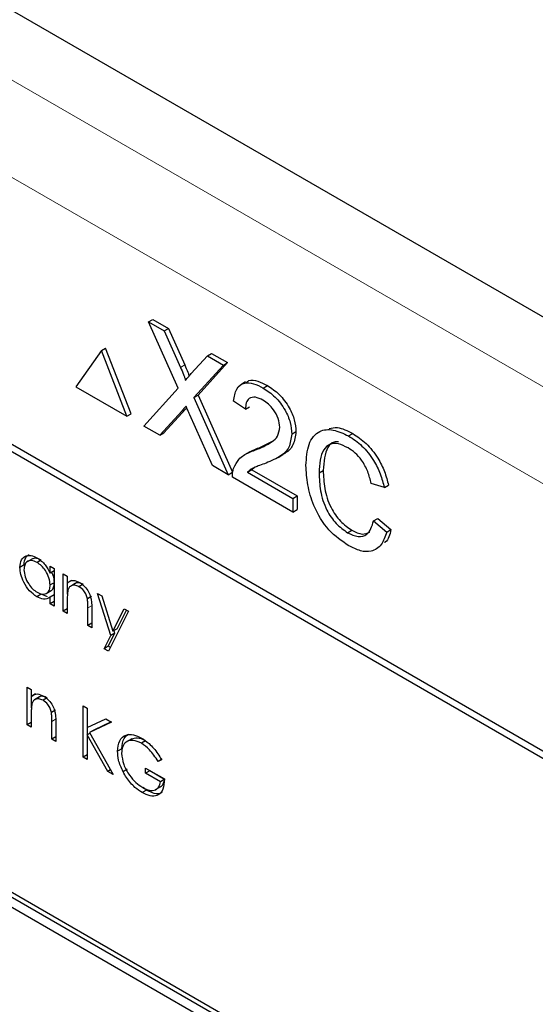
# Paper-space layout 'Blatt2' of a CAD drawing. Header units: millimetres. Extents: x 5 to 418, y 2 to 292.
# Tile 45 of 104: x 121.75 to 123.2, y 185.02 to 187.77. Entities that reach past the tile are written whole.
import ezdxf

# ---------------------------------------------------------------- set-up
doc = ezdxf.new("R2010")
doc.units = ezdxf.units.MM

psp = doc.layouts.new('Blatt2')

# ---------------------------------------------------------------- linework, layer by layer
at = {"color": 7, "linetype": 'Continuous', "lineweight": 25}
for p, q in [((128.9788, 183.6143), (117.7342, 190.1056)), ((126.3134, 183.9374), (120.3619, 187.3731)), ((126.2957, 183.9272), (120.4032, 187.3289)), ((122.1127, 186.9272), (122.1245, 186.934)), ((122.1245, 186.934), (122.1686, 186.9085)), ((122.1953, 186.7412), (122.1127, 186.9272)), ((122.1127, 186.9272), (122.1568, 186.9017)), ((122.1568, 186.9017), (122.1686, 186.9085)), ((122.1568, 186.9017), (122.202, 186.7998)), ((122.1686, 186.9085), (122.2138, 186.8066)), ((121.9808, 186.8469), (121.9093, 186.7452)), ((121.9808, 186.8469), (121.9926, 186.8537)), ((122.0522, 186.6627), (121.9808, 186.8469)), ((122.064, 186.6695), (121.9926, 186.8537)), ((122.2324, 186.7822), (122.2775, 186.8321)), ((122.2775, 186.8321), (122.2893, 186.8389)), ((122.2775, 186.8321), (122.3222, 186.8063)), ((122.2893, 186.8389), (122.3339, 186.8131)), ((122.3222, 186.8063), (122.2396, 186.7151)), ((122.3339, 186.8131), (122.2514, 186.7219)), ((122.3222, 186.8063), (122.3339, 186.8131)), ((121.9093, 186.7452), (122.0522, 186.6627)), ((122.0994, 186.6354), (122.1953, 186.7412)), ((122.3839, 186.759), (122.3706, 186.7513)), ((122.4336, 186.7419), (122.4454, 186.7487)), ((122.2396, 186.7151), (122.2514, 186.7219)), ((122.2396, 186.7151), (122.3355, 186.4992)), ((122.2514, 186.7219), (122.3472, 186.506)), ((122.2172, 186.6841), (122.1558, 186.6165)), ((122.2195, 186.6867), (122.2172, 186.6841)), ((122.3838, 186.6824), (122.3505, 186.7055)), ((122.3838, 186.6824), (122.3955, 186.6892)), ((122.0522, 186.6627), (122.064, 186.6695)), ((122.2054, 186.6773), (122.1441, 186.6097)), ((122.2914, 186.5247), (122.2283, 186.6669)), ((122.1441, 186.6097), (122.0994, 186.6354)), ((122.1441, 186.6097), (122.1558, 186.6165)), ((122.5134, 186.6132), (122.5252, 186.62)), ((122.6727, 186.6077), (122.6845, 186.6145)), ((122.4105, 186.5679), (122.4222, 186.5747)), ((122.4222, 186.5747), (122.4597, 186.5933)), ((122.3947, 186.5627), (122.3814, 186.555)), ((122.4753, 186.5477), (122.4885, 186.5554)), ((122.3355, 186.4992), (122.2914, 186.5247)), ((122.4089, 186.5191), (122.4017, 186.513)), ((122.3355, 186.4992), (122.3472, 186.506)), ((122.5167, 186.3946), (122.3472, 186.4924)), ((122.3899, 186.5062), (122.4017, 186.513)), ((122.3899, 186.5062), (122.5167, 186.4329)), ((122.4017, 186.513), (122.5285, 186.4398)), ((122.5898, 186.5044), (122.6016, 186.5112)), ((122.7727, 186.463), (122.7361, 186.4751)), ((122.7727, 186.463), (122.7844, 186.4698)), ((122.5167, 186.4329), (122.5285, 186.4398)), ((122.5167, 186.4329), (122.5167, 186.3946)), ((122.5285, 186.4398), (122.5285, 186.4014)), ((122.5167, 186.3946), (122.5285, 186.4014)), ((122.7427, 186.3698), (122.7545, 186.3766)), ((122.7427, 186.3698), (122.7793, 186.3388)), ((122.7545, 186.3766), (122.7911, 186.3456)), ((122.67, 186.3368), (122.6818, 186.3436)), ((122.7793, 186.3388), (122.7911, 186.3456)), ((121.7642, 186.2467), (121.7525, 186.2399)), ((121.7875, 186.264), (121.7728, 186.2555)), ((121.8123, 186.2603), (121.8005, 186.2535)), ((121.8372, 186.2239), (121.8372, 186.2433)), ((121.8372, 186.2433), (121.8484, 186.2369)), ((121.8484, 186.2303), (121.8372, 186.2239)), ((121.8484, 186.2369), (121.8484, 186.1316)), ((121.874, 186.2221), (121.8852, 186.2156)), ((121.874, 186.1169), (121.874, 186.2221)), ((121.8852, 186.2156), (121.8852, 186.1967)), ((121.8484, 186.1969), (121.8372, 186.1905)), ((121.897, 186.2035), (121.8852, 186.1967)), ((121.8858, 186.1646), (121.8858, 186.197)), ((121.9085, 186.1952), (121.8938, 186.1867)), ((121.9297, 186.1925), (121.9179, 186.1857)), ((121.8118, 186.1645), (121.8, 186.1577)), ((121.8301, 186.1578), (121.8118, 186.1645)), ((121.8258, 186.1665), (121.8405, 186.175)), ((121.8484, 186.1628), (121.8372, 186.1563)), ((121.8372, 186.1381), (121.8372, 186.1563)), ((121.9532, 186.1582), (121.9414, 186.1514)), ((121.9699, 186.1667), (121.982, 186.1598)), ((122.0068, 186.0492), (121.9699, 186.1667)), ((121.982, 186.1598), (122.0129, 186.0613)), ((121.8484, 186.1445), (121.8372, 186.1381)), ((121.8484, 186.1316), (121.8372, 186.1381)), ((121.8852, 186.1484), (121.8852, 186.1104)), ((121.8852, 186.1233), (121.874, 186.1169)), ((121.8852, 186.1104), (121.874, 186.1169)), ((121.9427, 186.0772), (121.9427, 186.1267)), ((121.9539, 186.1244), (121.9539, 186.0707)), ((122.0563, 186.1169), (122.0003, 186.0052)), ((122.0129, 186.0613), (122.0442, 186.1239)), ((122.0246, 186.0681), (122.0507, 186.1201)), ((122.0442, 186.1239), (122.0563, 186.1169)), ((121.9539, 186.0836), (121.9427, 186.0772)), ((121.9539, 186.0707), (121.9427, 186.0772)), ((121.9882, 186.0121), (122.0068, 186.0492)), ((122, 186.0189), (122.0186, 186.056)), ((122.0186, 186.056), (122.0068, 186.0492)), ((122.0246, 186.0681), (122.0129, 186.0613)), ((122.0186, 186.056), (122.0163, 186.0633)), ((123.1248, 184.5243), (120.532, 186.0211)), ((122, 186.0189), (121.9882, 186.0121)), ((122.0056, 186.0157), (122, 186.0189)), ((123.113, 184.5175), (120.5202, 186.0143)), ((122.0003, 186.0052), (121.9882, 186.0121)), ((120.5202, 185.987), (123.113, 184.4903)), ((121.7732, 185.9041), (121.7844, 185.8977)), ((121.7732, 185.7989), (121.7732, 185.9041)), ((121.7844, 185.8977), (121.7844, 185.8787)), ((121.7962, 185.8855), (121.7844, 185.8787)), ((121.785, 185.8466), (121.785, 185.879)), ((121.8078, 185.8772), (121.793, 185.8687)), ((121.829, 185.8745), (121.8172, 185.8677)), ((121.7844, 185.8305), (121.7844, 185.7924)), ((121.8525, 185.8402), (121.8407, 185.8334)), ((121.93, 185.8524), (121.9411, 185.846)), ((121.93, 185.7084), (121.93, 185.8524)), ((121.9411, 185.846), (121.9411, 185.7911)), ((121.7844, 185.8053), (121.7732, 185.7989)), ((121.7844, 185.7924), (121.7732, 185.7989)), ((121.842, 185.7592), (121.842, 185.8087)), ((121.8532, 185.8065), (121.8532, 185.7527)), ((121.9411, 185.7911), (121.9931, 185.816)), ((122.0091, 185.8067), (121.9478, 185.7775)), ((122.008, 185.8074), (121.9596, 185.7843)), ((121.9931, 185.816), (122.0091, 185.8067)), ((121.9488, 185.7758), (121.9411, 185.7714)), ((121.9411, 185.7714), (121.9411, 185.7019)), ((121.999, 185.6686), (121.9411, 185.7714)), ((121.9417, 185.7718), (121.9417, 185.7914)), ((121.9596, 185.7843), (121.9478, 185.7775)), ((121.9478, 185.7775), (122.0139, 185.6599)), ((121.8532, 185.7656), (121.842, 185.7592)), ((121.8532, 185.7527), (121.842, 185.7592)), ((122.0655, 185.7596), (122.0508, 185.7511)), ((122.1044, 185.7543), (122.0926, 185.7475)), ((122.0377, 185.7319), (122.0259, 185.7251)), ((121.9411, 185.7149), (121.93, 185.7084)), ((121.9411, 185.7019), (121.93, 185.7084)), ((122.1512, 185.7032), (122.1394, 185.6964)), ((122.149, 185.7014), (122.1394, 185.6964)), ((122.0066, 185.6729), (121.999, 185.6686)), ((122.0139, 185.6599), (121.999, 185.6686)), ((122.053, 185.6745), (122.0412, 185.6677)), ((122.1043, 185.678), (122.157, 185.6475)), ((122.1043, 185.6632), (122.1043, 185.678)), ((122.116, 185.67), (122.1043, 185.6632)), ((122.1458, 185.6392), (122.1043, 185.6632)), ((122.116, 185.67), (122.116, 185.6712)), ((122.1576, 185.646), (122.116, 185.67)), ((122.1567, 185.6455), (122.1458, 185.6392)), ((122.107, 185.6161), (122.0952, 185.6093)), ((122.107, 185.6161), (122.0972, 185.6231)), ((122.1325, 185.6176), (122.1472, 185.6261))]:
    psp.add_line(p, q, dxfattribs=at)
at = {"color": 7, "linetype": 'Continuous', "lineweight": 18}
for p, q in [((119.7411, 188.7521), (127.1698, 184.4636)), ((127.052, 184.2595), (119.6233, 188.548)), ((122.202, 186.7998), (122.2138, 186.8066)), ((122.2054, 186.6773), (122.2172, 186.6841)), ((121.9545, 186.1335), (121.9427, 186.1267)), ((121.8538, 185.8155), (121.842, 185.8087))]:
    psp.add_line(p, q, dxfattribs=at)
at = {"color": 7, "linetype": 'Continuous', "lineweight": 25}
for points, knots in [([(122.202, 186.7998), (122.2049, 186.793), (122.209, 186.7836), (122.214, 186.7714), (122.215, 186.7661), (122.2155, 186.7635)], [0, 0, 0, 0, 0.561277, 0.781763, 1, 1, 1, 1]), ([(122.2138, 186.8066), (122.2167, 186.7999), (122.2207, 186.7904), (122.2252, 186.7799), (122.2259, 186.7763), (122.2261, 186.7753)], [0, 0, 0, 0, 0.651365, 0.907239, 1, 1, 1, 1]), ([(122.2155, 186.7635), (122.2186, 186.767), (122.2243, 186.7732), (122.2299, 186.7795), (122.2324, 186.7822)], [0, 0, 0, 0, 0.56, 1, 1, 1, 1]), ([(122.3855, 186.7565), (122.388, 186.7589), (122.396, 186.7665), (122.4185, 186.7622), (122.4364, 186.7532), (122.4454, 186.7487)], [0, 0, 0, 0, 0.185653, 0.592247, 1, 1, 1, 1]), ([(122.3505, 186.7055), (122.3524, 186.7176), (122.3563, 186.7419), (122.3785, 186.7584), (122.4064, 186.7559), (122.4245, 186.7466), (122.4336, 186.7419)], [0, 0, 0, 0, 0.280235, 0.558893, 0.779132, 1, 1, 1, 1]), ([(122.4336, 186.7419), (122.4449, 186.7345), (122.4675, 186.7197), (122.4945, 186.6833), (122.511, 186.6453), (122.5126, 186.6239), (122.5134, 186.6132)], [0, 0, 0, 0, 0.280482, 0.559644, 0.779749, 1, 1, 1, 1]), ([(122.4454, 186.7487), (122.4567, 186.7413), (122.4793, 186.7265), (122.5063, 186.6901), (122.5228, 186.6521), (122.5244, 186.6307), (122.5252, 186.62)], [0, 0, 0, 0, 0.280482, 0.559644, 0.779749, 1, 1, 1, 1]), ([(122.4329, 186.7078), (122.4257, 186.7113), (122.4114, 186.7184), (122.3942, 186.7148), (122.385, 186.7012), (122.3842, 186.6887), (122.3838, 186.6824)], [0, 0, 0, 0, 0.28041, 0.559489, 0.779375, 1, 1, 1, 1]), ([(122.4802, 186.6321), (122.4793, 186.6402), (122.4775, 186.6566), (122.4641, 186.6803), (122.4485, 186.6977), (122.4381, 186.7044), (122.4329, 186.7078)], [0, 0, 0, 0, 0.27908, 0.558612, 0.779043, 1, 1, 1, 1]), ([(122.2176, 186.6908), (122.2153, 186.6883), (122.2112, 186.6839), (122.2072, 186.6793), (122.2054, 186.6773)], [0, 0, 0, 0, 0.5600016, 1, 1, 1, 1]), ([(122.2283, 186.6669), (122.2263, 186.6714), (122.2227, 186.6793), (122.2192, 186.6873), (122.2176, 186.6908)], [0, 0, 0, 0, 0.56, 1, 1, 1, 1]), ([(122.4105, 186.5679), (122.427, 186.5747), (122.4501, 186.5842), (122.4756, 186.605), (122.4786, 186.6231), (122.4802, 186.6321)], [0, 0, 0, 0, 0.561313, 0.781386, 1, 1, 1, 1]), ([(122.5533, 186.5254), (122.5547, 186.5462), (122.5575, 186.5876), (122.5864, 186.6239), (122.6288, 186.6284), (122.6581, 186.6146), (122.6727, 186.6077)], [0, 0, 0, 0, 0.2804925, 0.5595697, 0.7796153, 1, 1, 1, 1]), ([(122.6178, 186.6286), (122.6254, 186.6303), (122.6453, 186.6345), (122.6696, 186.6221), (122.6845, 186.6145)], [0, 0, 0, 0, 0.384711, 1, 1, 1, 1]), ([(122.5134, 186.6132), (122.5116, 186.6), (122.5081, 186.5733), (122.4803, 186.548), (122.4562, 186.538), (122.4415, 186.5319)], [0, 0, 0, 0, 0.278741, 0.558834, 1, 1, 1, 1]), ([(122.5252, 186.62), (122.5234, 186.6069), (122.5197, 186.5805), (122.5025, 186.5629), (122.4907, 186.5574), (122.4881, 186.5562)], [0, 0, 0, 0, 0.43566, 0.873431, 1, 1, 1, 1]), ([(122.6727, 186.6077), (122.6854, 186.5993), (122.7108, 186.5825), (122.7419, 186.5429), (122.7628, 186.5013), (122.7694, 186.4758), (122.7727, 186.463)], [0, 0, 0, 0, 0.280081, 0.559449, 0.779549, 1, 1, 1, 1]), ([(122.6845, 186.6145), (122.6972, 186.6061), (122.7226, 186.5893), (122.7537, 186.5497), (122.7745, 186.5081), (122.7811, 186.4826), (122.7844, 186.4698)], [0, 0, 0, 0, 0.280081, 0.559449, 0.779549, 1, 1, 1, 1]), ([(122.3948, 186.5624), (122.3985, 186.5645), (122.4071, 186.5695), (122.4167, 186.5728), (122.4222, 186.5747)], [0, 0, 0, 0, 0.421829, 1, 1, 1, 1]), ([(122.671, 186.5742), (122.6618, 186.5788), (122.6435, 186.5879), (122.619, 186.5859), (122.5939, 186.5637), (122.5915, 186.5289), (122.5898, 186.5044)], [0, 0, 0, 0, 0.187223, 0.373906, 0.560736, 1, 1, 1, 1]), ([(122.6448, 186.5914), (122.6404, 186.5914), (122.6277, 186.5917), (122.606, 186.5694), (122.6034, 186.5352), (122.6016, 186.5112)], [0, 0, 0, 0, 0.138545, 0.395609, 1, 1, 1, 1]), ([(122.7361, 186.4751), (122.7332, 186.486), (122.7275, 186.5079), (122.7114, 186.5385), (122.6911, 186.5612), (122.6777, 186.5699), (122.671, 186.5742)], [0, 0, 0, 0, 0.280553, 0.559739, 0.779654, 1, 1, 1, 1]), ([(122.3507, 186.517), (122.3551, 186.5261), (122.3623, 186.5411), (122.3786, 186.5539), (122.3939, 186.562), (122.4049, 186.5659), (122.4105, 186.5679)], [0, 0, 0, 0, 0.339411, 0.559525, 0.779752, 1, 1, 1, 1]), ([(122.3472, 186.4924), (122.3473, 186.4974), (122.3474, 186.5064), (122.3497, 186.5138), (122.3507, 186.517)], [0, 0, 0, 0, 0.559956, 1, 1, 1, 1]), ([(122.4415, 186.5319), (122.4353, 186.5296), (122.4251, 186.5258), (122.411, 186.5202), (122.3993, 186.515), (122.393, 186.5091), (122.3899, 186.5062)], [0, 0, 0, 0, 0.340038, 0.560063, 0.78009, 1, 1, 1, 1]), ([(122.6735, 186.3002), (122.654, 186.3131), (122.6153, 186.3387), (122.5744, 186.4079), (122.5565, 186.4715), (122.5543, 186.5074), (122.5533, 186.5254)], [0, 0, 0, 0, 0.279955, 0.558088, 0.778912, 1, 1, 1, 1]), ([(122.5898, 186.5044), (122.5906, 186.4879), (122.592, 186.4551), (122.6071, 186.4033), (122.6372, 186.3601), (122.6591, 186.3446), (122.67, 186.3368)], [0, 0, 0, 0, 0.281245, 0.560716, 0.780138, 1, 1, 1, 1]), ([(122.6016, 186.5112), (122.6024, 186.4948), (122.6038, 186.4619), (122.6189, 186.4101), (122.649, 186.3669), (122.6709, 186.3514), (122.6818, 186.3436)], [0, 0, 0, 0, 0.281245, 0.560716, 0.780138, 1, 1, 1, 1]), ([(122.67, 186.3368), (122.68, 186.3321), (122.6999, 186.3229), (122.7302, 186.3308), (122.738, 186.355), (122.7427, 186.3698)], [0, 0, 0, 0, 0.280711, 0.560905, 1, 1, 1, 1]), ([(122.7793, 186.3388), (122.775, 186.326), (122.7664, 186.3003), (122.7391, 186.2827), (122.7062, 186.2838), (122.6844, 186.2948), (122.6735, 186.3002)], [0, 0, 0, 0, 0.280256, 0.559546, 0.779589, 1, 1, 1, 1]), ([(122.6818, 186.3436), (122.692, 186.3386), (122.711, 186.3293), (122.7252, 186.3355), (122.7318, 186.3383)], [0, 0, 0, 0, 0.536629, 1, 1, 1, 1]), ([(122.7911, 186.3456), (122.7879, 186.3312), (122.7844, 186.3159), (122.7742, 186.3095), (122.7735, 186.3091)], [0, 0, 0, 0, 0.9370679, 1, 1, 1, 1]), ([(121.7525, 186.2399), (121.7533, 186.2475), (121.7551, 186.2626), (121.7683, 186.2726), (121.7839, 186.2744), (121.7948, 186.2691), (121.8003, 186.2665)], [0, 0, 0, 0, 0.279413, 0.559191, 0.779548, 1, 1, 1, 1]), ([(121.7642, 186.2467), (121.7649, 186.2545), (121.7662, 186.2682), (121.7748, 186.2734), (121.7785, 186.2757)], [0, 0, 0, 0, 0.573159, 1, 1, 1, 1]), ([(121.8003, 186.2665), (121.8086, 186.2606), (121.8233, 186.2502), (121.8329, 186.2319), (121.8372, 186.2239)], [0, 0, 0, 0, 0.559062, 1, 1, 1, 1]), ([(121.8, 186.1577), (121.793, 186.1627), (121.779, 186.1727), (121.7635, 186.1965), (121.7539, 186.22), (121.7529, 186.2333), (121.7525, 186.2399)], [0, 0, 0, 0, 0.279573, 0.559333, 0.779589, 1, 1, 1, 1]), ([(121.8005, 186.2535), (121.7951, 186.2558), (121.7845, 186.2606), (121.7723, 186.2566), (121.765, 186.2471), (121.7641, 186.2379), (121.7637, 186.2333)], [0, 0, 0, 0, 0.279767, 0.559291, 0.779719, 1, 1, 1, 1]), ([(121.8123, 186.2603), (121.8068, 186.2628), (121.797, 186.2674), (121.7897, 186.264), (121.7864, 186.2625)], [0, 0, 0, 0, 0.551084, 1, 1, 1, 1]), ([(121.8372, 186.1905), (121.8366, 186.1971), (121.8354, 186.2102), (121.8253, 186.2298), (121.8132, 186.245), (121.8047, 186.2506), (121.8005, 186.2535)], [0, 0, 0, 0, 0.27966, 0.55921, 0.779487, 1, 1, 1, 1]), ([(121.7637, 186.2333), (121.7644, 186.2267), (121.7659, 186.2136), (121.7757, 186.1942), (121.7878, 186.1791), (121.7962, 186.1733), (121.8004, 186.1704)], [0, 0, 0, 0, 0.2794286, 0.5591463, 0.7795701, 1, 1, 1, 1]), ([(121.849, 186.1973), (121.8487, 186.2039), (121.8482, 186.2135), (121.8429, 186.2232), (121.8413, 186.2262)], [0, 0, 0, 0, 0.692809, 1, 1, 1, 1]), ([(121.8004, 186.1704), (121.8057, 186.1681), (121.8164, 186.1634), (121.8289, 186.1668), (121.8361, 186.1765), (121.8368, 186.1858), (121.8372, 186.1905)], [0, 0, 0, 0, 0.279822, 0.559387, 0.779603, 1, 1, 1, 1]), ([(121.8387, 186.1748), (121.8394, 186.1749), (121.8435, 186.1758), (121.8477, 186.1837), (121.8486, 186.1928), (121.849, 186.1973)], [0, 0, 0, 0, 0.086461, 0.543043, 1, 1, 1, 1]), ([(121.8852, 186.1967), (121.8905, 186.2002), (121.9, 186.2066), (121.9138, 186.2003), (121.9199, 186.1975)], [0, 0, 0, 0, 0.559141, 1, 1, 1, 1]), ([(121.9179, 186.1857), (121.914, 186.1875), (121.9061, 186.1911), (121.8968, 186.189), (121.89, 186.184), (121.888, 186.1785), (121.8869, 186.1757)], [0, 0, 0, 0, 0.279553, 0.559373, 0.779703, 1, 1, 1, 1]), ([(121.9297, 186.1925), (121.9258, 186.1942), (121.918, 186.1977), (121.9103, 186.1968), (121.9075, 186.1944), (121.9072, 186.1941)], [0, 0, 0, 0, 0.46626, 0.932968, 1, 1, 1, 1]), ([(121.9414, 186.1514), (121.9405, 186.1552), (121.9387, 186.163), (121.9306, 186.1769), (121.9227, 186.1823), (121.9179, 186.1857)], [0, 0, 0, 0, 0.281192, 0.561331, 1, 1, 1, 1]), ([(121.9199, 186.1975), (121.9239, 186.1947), (121.9321, 186.1892), (121.9428, 186.1754), (121.9537, 186.1523), (121.9539, 186.1359), (121.9539, 186.1244)], [0, 0, 0, 0, 0.187021, 0.37389, 0.56061, 1, 1, 1, 1]), ([(121.8372, 186.1563), (121.8313, 186.1532), (121.8207, 186.1477), (121.8063, 186.1547), (121.8, 186.1577)], [0, 0, 0, 0, 0.5587633, 1, 1, 1, 1]), ([(121.8869, 186.1757), (121.8863, 186.1708), (121.8852, 186.1621), (121.8852, 186.1526), (121.8852, 186.1484)], [0, 0, 0, 0, 0.5596576, 1, 1, 1, 1]), ([(121.9427, 186.1267), (121.9428, 186.1312), (121.9428, 186.1391), (121.9418, 186.1476), (121.9414, 186.1514)], [0, 0, 0, 0, 0.560255, 1, 1, 1, 1]), ([(121.7844, 185.8787), (121.7898, 185.8822), (121.7993, 185.8886), (121.813, 185.8823), (121.8191, 185.8795)], [0, 0, 0, 0, 0.5591406, 1, 1, 1, 1]), ([(121.7862, 185.8577), (121.7855, 185.8528), (121.7844, 185.8441), (121.7844, 185.8346), (121.7844, 185.8305)], [0, 0, 0, 0, 0.559658, 1, 1, 1, 1]), ([(121.8172, 185.8677), (121.8132, 185.8695), (121.8053, 185.8731), (121.796, 185.8711), (121.7893, 185.8661), (121.7872, 185.8605), (121.7862, 185.8577)], [0, 0, 0, 0, 0.279553, 0.559373, 0.779703, 1, 1, 1, 1]), ([(121.829, 185.8745), (121.8251, 185.8762), (121.8172, 185.8797), (121.8096, 185.8789), (121.8068, 185.8765), (121.8064, 185.8762)], [0, 0, 0, 0, 0.46626, 0.932968, 1, 1, 1, 1]), ([(121.8407, 185.8334), (121.8398, 185.8373), (121.838, 185.845), (121.8299, 185.8589), (121.822, 185.8643), (121.8172, 185.8677)], [0, 0, 0, 0, 0.281192, 0.561331, 1, 1, 1, 1]), ([(121.8191, 185.8795), (121.8232, 185.8767), (121.8314, 185.8712), (121.8421, 185.8574), (121.853, 185.8343), (121.8531, 185.8179), (121.8532, 185.8065)], [0, 0, 0, 0, 0.187021, 0.37389, 0.56061, 1, 1, 1, 1]), ([(121.842, 185.8087), (121.842, 185.8132), (121.8421, 185.8212), (121.8411, 185.8297), (121.8407, 185.8334)], [0, 0, 0, 0, 0.560255, 1, 1, 1, 1]), ([(122.0259, 185.7251), (122.0271, 185.7357), (122.0296, 185.7568), (122.0475, 185.7718), (122.0699, 185.7732), (122.0853, 185.7657), (122.093, 185.762)], [0, 0, 0, 0, 0.27959, 0.559072, 0.779411, 1, 1, 1, 1]), ([(122.0377, 185.7319), (122.0387, 185.7428), (122.0404, 185.7621), (122.0525, 185.7699), (122.0577, 185.7732)], [0, 0, 0, 0, 0.56748, 1, 1, 1, 1]), ([(122.0926, 185.7475), (122.0847, 185.7509), (122.0689, 185.7578), (122.0505, 185.7531), (122.0392, 185.7395), (122.0378, 185.726), (122.0371, 185.7192)], [0, 0, 0, 0, 0.2798474, 0.5595549, 0.7798473, 1, 1, 1, 1]), ([(122.1044, 185.7543), (122.0964, 185.7579), (122.0813, 185.7649), (122.0698, 185.7602), (122.0644, 185.758)], [0, 0, 0, 0, 0.5307868, 1, 1, 1, 1]), ([(122.1394, 185.6964), (122.1317, 185.7082), (122.1179, 185.7292), (122.1004, 185.7419), (122.0926, 185.7475)], [0, 0, 0, 0, 0.5598397, 1, 1, 1, 1]), ([(122.093, 185.762), (122.1001, 185.7573), (122.1119, 185.7495), (122.1271, 185.7335), (122.1389, 185.7181), (122.1456, 185.707), (122.149, 185.7014)], [0, 0, 0, 0, 0.339527, 0.559586, 0.779731, 1, 1, 1, 1]), ([(122.0412, 185.6677), (122.0363, 185.6788), (122.0275, 185.6986), (122.0264, 185.717), (122.0259, 185.7251)], [0, 0, 0, 0, 0.559317, 1, 1, 1, 1]), ([(122.0371, 185.7192), (122.0384, 185.7089), (122.0409, 185.6884), (122.0575, 185.6587), (122.0767, 185.6366), (122.0897, 185.6279), (122.0962, 185.6235)], [0, 0, 0, 0, 0.279061, 0.558584, 0.779236, 1, 1, 1, 1]), ([(122.0952, 185.6093), (122.0883, 185.6138), (122.0769, 185.6211), (122.0619, 185.6363), (122.0504, 185.6511), (122.0443, 185.6622), (122.0412, 185.6677)], [0, 0, 0, 0, 0.339789, 0.559872, 0.779908, 1, 1, 1, 1]), ([(122.157, 185.6475), (122.1563, 185.6371), (122.1547, 185.6162), (122.1389, 185.5997), (122.1174, 185.5983), (122.1026, 185.6056), (122.0952, 185.6093)], [0, 0, 0, 0, 0.2803512, 0.5593674, 0.7793709, 1, 1, 1, 1]), ([(122.0962, 185.6235), (122.1026, 185.6204), (122.1155, 185.6141), (122.1313, 185.6157), (122.1423, 185.6242), (122.1446, 185.6342), (122.1458, 185.6392)], [0, 0, 0, 0, 0.280254, 0.559912, 0.779941, 1, 1, 1, 1]), ([(122.1454, 185.6258), (122.1483, 185.6275), (122.1535, 185.6306), (122.1552, 185.6379), (122.156, 185.6411)], [0, 0, 0, 0, 0.551016, 1, 1, 1, 1]), ([(122.1505, 185.6109), (122.1497, 185.6099), (122.1449, 185.6042), (122.1287, 185.6057), (122.1143, 185.6126), (122.107, 185.6161)], [0, 0, 0, 0, 0.089239, 0.543973, 1, 1, 1, 1])]:
    psp.add_open_spline(points, degree=3, knots=knots, dxfattribs=at)

doc.saveas('drawing.dxf')
